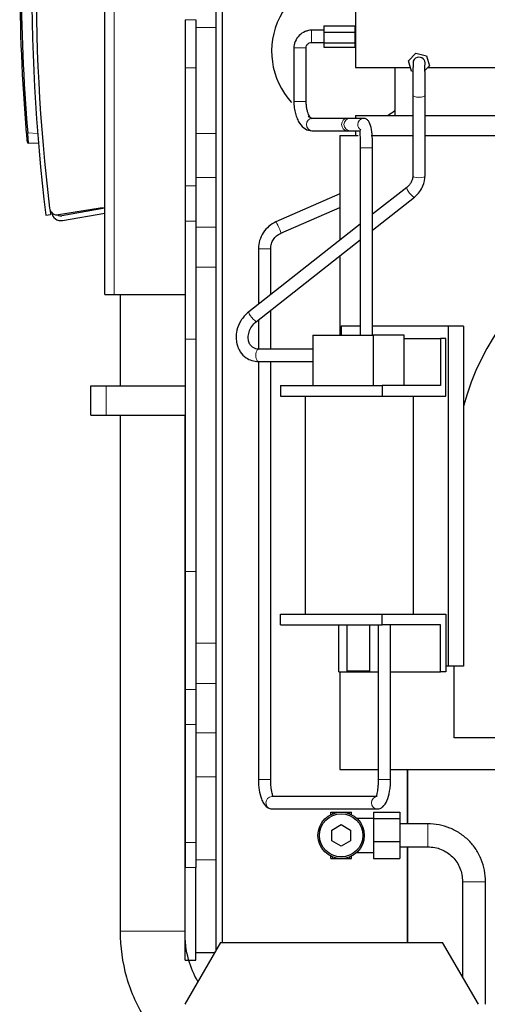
# Model space of a CAD drawing. Header units: inches. Extents: x 0 to 20790, y -12 to 14700.
# Tile 232 of 256: x 9060 to 9363, y 4799 to 5437. Entities that reach past the tile are written whole.
import ezdxf

# ---------------------------------------------------------------- set-up
doc = ezdxf.new("R2010")
doc.units = ezdxf.units.IN
doc.layers.add('1', color=7, linetype='Continuous', true_color=0xffffff)

msp = doc.modelspace()

# ---------------------------------------------------------------- linework, layer by layer
at = {"layer": '1', "color": 2, "linetype": 'Continuous', "lineweight": 25}
for p, q in [((9187.49, 4834.373), (9187.49, 5594.373)), ((9277.69, 5558.874), (9277.69, 5405.874)), ((9115.49, 5258.878), (9115.49, 5505.878)), ((9191.49, 5497.878), (9191.49, 4839.383)), ((9167.49, 5436.877), (9167.49, 5405.65)), ((9174.49, 5436.877), (9174.49, 5405.65)), ((9257.372, 5432.93), (9277.372, 5432.93)), ((9257.372, 5432.93), (9257.372, 5428.712)), ((9277.372, 5432.93), (9277.372, 5428.712)), ((9257.372, 5430.061), (9249.372, 5430.061)), ((9257.372, 5428.712), (9257.372, 5421.843)), ((9257.372, 5428.712), (9277.372, 5428.712)), ((9277.691, 5431.211), (9277.372, 5431.211)), ((9277.372, 5428.712), (9277.372, 5421.843)), ((9249.372, 5422.061), (9257.372, 5422.061)), ((9257.372, 5421.843), (9257.372, 5419.192)), ((9257.372, 5421.843), (9277.372, 5421.843)), ((9257.372, 5419.192), (9277.372, 5419.192)), ((9277.372, 5421.843), (9277.372, 5419.192)), ((9277.372, 5420.91), (9277.691, 5420.91)), ((9237.872, 5418.561), (9237.872, 5383.961)), ((9245.872, 5383.961), (9245.872, 5418.561)), ((9312.141, 5410.202), (9316.927, 5415.211)), ((9316.927, 5415.211), (9323.658, 5413.569)), ((9323.658, 5413.569), (9325.603, 5406.919)), ((9314.085, 5403.552), (9312.141, 5410.202)), ((9325.603, 5406.919), (9322.751, 5403.936)), ((9167.49, 5405.65), (9167.49, 5329.239)), ((9174.49, 5405.65), (9174.49, 5329.239)), ((9277.69, 5405.874), (9313.406, 5405.874)), ((9303.19, 5405.874), (9303.19, 5374.874)), ((9314.965, 5403.337), (9314.085, 5403.552)), ((9324.606, 5405.874), (9417.69, 5405.874)), ((9314.872, 5388.09), (9314.872, 5335.994)), ((9322.872, 5388.091), (9322.87, 5388.128)), ((9322.872, 5335.994), (9322.872, 5388.09)), ((9245.87, 5383.961), (9245.872, 5383.961)), ((9277.69, 5374.874), (9277.69, 5372.961)), ((9277.69, 5374.874), (9314.875, 5374.874)), ((9322.877, 5374.874), (9417.69, 5374.874)), ((9272.23, 5372.961), (9249.5, 5372.961)), ((9283.221, 5372.961), (9274.223, 5372.961)), ((9249.5, 5364.961), (9272.23, 5364.961)), ((9267.69, 5361.874), (9267.69, 5294.18)), ((9267.69, 5361.874), (9279.455, 5361.874)), ((9274.223, 5364.961), (9280.881, 5364.961)), ((9277.69, 5364.961), (9277.69, 5361.874)), ((9287.9, 5361.874), (9314.87, 5361.874)), ((9322.865, 5361.874), (9347.69, 5361.874)), ((9347.69, 5361.874), (9427.69, 5361.874)), ((9072.546, 5356.688), (9066.128, 5357.024)), ((9280.872, 5353.961), (9280.872, 5232.561)), ((9288.872, 5232.561), (9288.872, 5353.961)), ((9167.49, 5329.239), (9167.49, 5306.515)), ((9174.49, 5329.239), (9174.49, 5306.515)), ((9267.694, 5324.049), (9226.312, 5305.991)), ((9310.969, 5328.292), (9288.871, 5310.877)), ((9288.87, 5300.691), (9315.921, 5322.009)), ((9077.372, 5310.38), (9080.349, 5310.748)), ((9112.49, 5314.878), (9085.529, 5310.544)), ((9115.492, 5314.76), (9087.584, 5309.839)), ((9088.105, 5306.884), (9115.492, 5311.713)), ((9115.49, 5314.878), (9112.49, 5314.878)), ((9229.512, 5298.658), (9267.696, 5315.321)), ((9167.49, 5306.515), (9167.49, 5230.105)), ((9174.49, 5306.515), (9174.49, 5230.105)), ((9280.871, 5304.572), (9208.752, 5247.738)), ((9213.703, 5241.454), (9280.871, 5294.387)), ((9214.922, 5288.571), (9214.922, 5252.595)), ((9222.922, 5258.9), (9222.922, 5288.571)), ((9267.69, 5283.995), (9267.69, 5232.56)), ((9115.49, 5258.878), (9121.49, 5258.878)), ((9121.49, 5258.878), (9167.49, 5258.878)), ((9125.489, 5258.869), (9125.489, 5199.874)), ((9222.922, 5223.558), (9222.922, 5248.718)), ((9214.922, 5242.413), (9214.922, 5223.59)), ((9280.872, 5238.374), (9268.549, 5238.374)), ((9268.549, 5238.374), (9268.549, 5232.558)), ((9337.831, 5238.374), (9288.872, 5238.374)), ((9347.69, 5238.374), (9337.831, 5238.374)), ((9337.831, 5238.374), (9337.831, 5018.374)), ((9347.69, 5238.374), (9347.69, 5186.64)), ((9167.49, 5230.105), (9167.49, 5079.65)), ((9174.49, 5230.105), (9174.49, 5079.65)), ((9250.261, 5232.561), (9289.232, 5232.561)), ((9250.261, 5232.561), (9250.261, 5200.061)), ((9309.232, 5232.561), (9289.232, 5232.561)), ((9289.232, 5232.561), (9289.232, 5200.061)), ((9309.232, 5200.061), (9309.232, 5232.561)), ((9309.232, 5230.561), (9332.781, 5230.561)), ((9336.281, 5230.561), (9332.781, 5230.561)), ((9332.781, 5230.561), (9332.781, 5200.061)), ((9336.281, 5193.061), (9336.281, 5230.561)), ((9250.26, 5223.561), (9215.218, 5223.561)), ((9214.922, 5215.605), (9214.922, 4944.871)), ((9215.218, 5215.561), (9250.26, 5215.561)), ((9222.922, 4944.871), (9222.922, 5215.556)), ((9106.491, 5199.875), (9116.491, 5199.875)), ((9106.491, 5180.875), (9106.491, 5199.875)), ((9116.491, 5199.875), (9167.49, 5199.875)), ((9229.213, 5200.061), (9295.031, 5200.061)), ((9229.213, 5200.061), (9229.213, 5193.061)), ((9332.781, 5200.061), (9295.031, 5200.061)), ((9295.031, 5200.061), (9295.031, 5193.061)), ((9229.213, 5193.061), (9295.031, 5193.061)), ((9245.247, 5193.061), (9245.247, 5052.061)), ((9295.031, 5193.061), (9336.281, 5193.061)), ((9315.247, 5052.061), (9315.247, 5193.061)), ((9347.69, 5186.64), (9347.69, 5018.374)), ((9106.491, 5180.875), (9116.491, 5180.875)), ((9116.491, 5180.875), (9167.49, 5180.875)), ((9125.489, 5180.873), (9125.489, 4846.697)), ((9167.489, 4846.697), (9167.489, 5180.873)), ((9167.49, 5079.65), (9167.49, 5003.239)), ((9174.49, 5079.65), (9174.49, 5003.239)), ((9229.213, 5052.061), (9295.031, 5052.061)), ((9229.213, 5045.061), (9229.213, 5052.061)), ((9295.031, 5052.061), (9336.281, 5052.061)), ((9295.031, 5045.061), (9295.031, 5052.061)), ((9336.281, 5052.061), (9336.281, 5014.561)), ((9229.213, 5045.061), (9295.031, 5045.061)), ((9266.963, 5014.561), (9266.963, 5045.061)), ((9272.122, 5045.061), (9272.122, 5015.061)), ((9287.122, 5015.061), (9287.122, 5045.061)), ((9292.509, 5045.061), (9292.509, 4944.871)), ((9332.781, 5045.061), (9295.031, 5045.061)), ((9300.509, 4944.871), (9300.509, 5045.061)), ((9332.781, 5014.561), (9332.781, 5045.061)), ((9337.831, 5018.374), (9336.28, 5018.374)), ((9347.69, 5018.374), (9337.831, 5018.374)), ((9341.69, 4971.874), (9341.69, 5018.374)), ((9266.963, 5014.561), (9292.509, 5014.561)), ((9267.69, 5014.566), (9267.69, 4951.374)), ((9275.872, 5015.061), (9272.122, 5015.061)), ((9287.122, 5015.061), (9275.872, 5015.061)), ((9300.508, 5014.561), (9332.781, 5014.561)), ((9336.281, 5014.561), (9332.781, 5014.561)), ((9167.49, 5003.239), (9167.49, 4980.515)), ((9174.49, 5003.239), (9174.49, 4980.515)), ((9167.49, 4980.515), (9167.49, 4904.105)), ((9174.49, 4980.515), (9174.49, 4904.105)), ((9347.69, 4971.874), (9341.69, 4971.874)), ((9511.69, 4971.874), (9347.69, 4971.874)), ((9267.69, 4951.374), (9292.504, 4951.374)), ((9300.509, 4951.374), (9347.69, 4951.374)), ((9311.49, 4916.273), (9311.49, 4951.385)), ((9311.49, 4951.384), (9311.49, 4916.272)), ((9311.49, 4951.383), (9311.49, 4916.268)), ((9347.69, 4951.374), (9427.69, 4951.374)), ((9222.92, 4944.871), (9222.922, 4944.871)), ((9291.842, 4933.871), (9223.589, 4933.871)), ((9223.589, 4925.871), (9291.842, 4925.871)), ((9261.883, 4923.763), (9262.99, 4923.763)), ((9261.883, 4922.23), (9261.883, 4923.763)), ((9262.99, 4923.763), (9268.49, 4923.763)), ((9268.49, 4923.763), (9273.99, 4923.763)), ((9273.99, 4923.763), (9275.098, 4923.763)), ((9275.098, 4922.23), (9275.098, 4923.763)), ((9289.49, 4923.821), (9289.49, 4919.786)), ((9289.49, 4923.821), (9306.49, 4923.821)), ((9306.49, 4923.821), (9306.49, 4919.786)), ((9262.49, 4912.228), (9268.49, 4915.692)), ((9268.49, 4915.692), (9274.49, 4912.228)), ((9289.49, 4919.763), (9278.736, 4919.763)), ((9289.49, 4919.786), (9289.49, 4904.729)), ((9289.49, 4919.786), (9306.49, 4919.786)), ((9306.49, 4919.786), (9306.49, 4904.729)), ((9324.49, 4916.263), (9306.49, 4916.263)), ((9262.49, 4905.299), (9262.49, 4912.228)), ((9274.49, 4912.228), (9274.49, 4905.299)), ((9167.49, 4904.105), (9167.49, 4887.877)), ((9174.49, 4904.105), (9174.49, 4887.877)), ((9268.49, 4901.835), (9262.49, 4905.299)), ((9274.49, 4905.299), (9268.49, 4901.835)), ((9289.49, 4904.729), (9289.49, 4893.706)), ((9289.49, 4904.729), (9306.49, 4904.729)), ((9306.49, 4904.729), (9306.49, 4893.706)), ((9278.689, 4897.763), (9289.49, 4897.763)), ((9306.49, 4901.263), (9324.49, 4901.263)), ((9311.49, 4901.273), (9311.49, 4839.383)), ((9311.49, 4839.382), (9311.49, 4901.27)), ((9311.49, 4901.269), (9311.49, 4839.381)), ((9261.883, 4893.763), (9261.883, 4895.297)), ((9261.883, 4893.763), (9262.99, 4893.763)), ((9262.99, 4893.763), (9268.49, 4893.763)), ((9268.49, 4893.763), (9273.99, 4893.763)), ((9273.99, 4893.763), (9275.098, 4893.763)), ((9275.098, 4893.763), (9275.098, 4895.297)), ((9289.49, 4893.706), (9306.49, 4893.706)), ((9167.49, 4828.048), (9167.49, 4887.877)), ((9174.49, 4828.048), (9174.49, 4887.877)), ((9346.99, 4878.763), (9346.99, 4817.216)), ((9361.99, 4799.375), (9361.99, 4878.763)), ((9190.384, 4839.374), (9167.29, 4799.374)), ((9190.384, 4839.374), (9334.196, 4839.374)), ((9357.29, 4799.374), (9334.196, 4839.374)), ((9186.541, 4832.718), (9174.49, 4832.718)), ((9167.49, 4828.048), (9174.49, 4828.048))]:
    msp.add_line(p, q, dxfattribs=at)
at = {"layer": '1', "color": 110, "linetype": 'Continuous', "lineweight": 13}
for p, q in [((9121.49, 5258.878), (9121.49, 5505.878)), ((9167.49, 5436.877), (9174.49, 5436.877)), ((9187.49, 5431.877), (9174.49, 5431.877)), ((9249.372, 5430.061), (9249.372, 5422.061)), ((9237.872, 5418.561), (9245.872, 5418.561)), ((9167.49, 5405.65), (9174.49, 5405.65)), ((9322.872, 5388.09), (9322.872, 5388.091)), ((9237.872, 5383.961), (9245.87, 5383.961)), ((9065.647, 5363.541), (9072.011, 5363.207)), ((9187.49, 5363.095), (9174.49, 5363.095)), ((9272.23, 5364.961), (9272.236, 5364.961)), ((9280.872, 5353.961), (9288.871, 5353.961)), ((9187.49, 5334.622), (9174.49, 5334.622)), ((9167.49, 5329.239), (9174.49, 5329.239)), ((9315.921, 5322.009), (9315.927, 5322.014)), ((9167.49, 5306.515), (9174.49, 5306.515)), ((9226.312, 5305.991), (9226.309, 5305.989)), ((9187.49, 5302.588), (9174.49, 5302.588)), ((9214.922, 5288.571), (9222.921, 5288.571)), ((9187.49, 5276.571), (9174.49, 5276.571)), ((9167.49, 5230.105), (9174.49, 5230.105)), ((9116.491, 5180.875), (9116.491, 5199.875)), ((9167.49, 5079.65), (9174.49, 5079.65)), ((9187.49, 5033.183), (9174.49, 5033.183)), ((9187.49, 5007.167), (9174.49, 5007.167)), ((9167.49, 5003.239), (9174.49, 5003.239)), ((9167.49, 4980.515), (9174.49, 4980.515)), ((9187.49, 4975.133), (9174.49, 4975.133)), ((9187.49, 4946.659), (9174.49, 4946.659)), ((9214.922, 4944.871), (9222.92, 4944.871)), ((9292.509, 4944.871), (9296.509, 4944.871)), ((9296.509, 4944.871), (9300.508, 4944.871)), ((9223.589, 4925.871), (9223.589, 4925.871)), ((9262.99, 4922.719), (9262.99, 4923.763)), ((9273.99, 4922.719), (9273.99, 4923.763)), ((9291.842, 4925.871), (9291.859, 4925.871)), ((9324.49, 4916.263), (9324.49, 4901.264)), ((9167.49, 4904.105), (9174.49, 4904.105)), ((9187.49, 4892.877), (9174.49, 4892.877)), ((9262.99, 4893.763), (9262.99, 4894.808)), ((9273.99, 4893.763), (9273.99, 4894.808)), ((9167.49, 4887.877), (9174.49, 4887.877)), ((9361.99, 4878.763), (9346.991, 4878.763)), ((9125.489, 4846.697), (9146.489, 4846.697)), ((9146.489, 4846.697), (9167.489, 4846.697))]:
    msp.add_line(p, q, dxfattribs=at)
at = {"layer": '1', "color": 2, "linetype": 'Continuous', "lineweight": 25}
for radius in [15, 14]:
    msp.add_circle((9268.49, 4908.763), radius, dxfattribs=at)
for centre, radius, start, end in [((10271.254, 5458.214), 1203, 171.176235, 187.058833), ((10271.05, 5459.297), 1200, 171.308528, 186.912228), ((10260.414, 5464.825), 1200, 175.154216, 184.845784), ((10260.362, 5464.825), 1199, 175.154216, 184.845784), ((9272.49, 5416.373), 49, 83.908594, 222.532695), ((9318.872, 5408.561), 4, 90, 158.27625), ((9318.872, 5408.561), 4, 338.293125, 90), ((9272.49, 5416.373), 49, 238.889053, 242.370722), ((9272.49, 5416.373), 49, 302.118088, 308.790919), ((9066.18, 5358.023), 1, 185.110451, 267), ((9084.736, 5315.48), 5, 186.912228, 279.132545), ((10271.254, 5458.214), 1200, 186.900007, 187.058833), ((9087.063, 5312.793), 6, 187, 280), ((9087.063, 5312.793), 3, 229.964547, 280), ((9511.69, 5141.874), 170, 270, 164.73227)]:
    msp.add_arc(centre, radius, start, end, dxfattribs=at)
at = {"layer": '1', "color": 110, "linetype": 'Continuous', "lineweight": 13}
for centre, major_axis, ratio, start_param, end_param in [((9318.872, 5388.09), (4, 0), 0.3646882, 3.156417, 4.712389), ((9318.872, 5388.09), (4, 0), 0.3646882, 4.712389, 6.2831853), ((9249.5, 5368.961), (0, -4), 0.861038, 3.1415927, 4.712389), ((9249.5, 5368.961), (0, -4), 0.861038, 4.712389, 6.2831853), ((9272.23, 5368.961), (0, -4), 0.861038, 3.1489558, 4.712389), ((9272.23, 5368.961), (0, -4), 0.861038, 4.712389, 6.2831853), ((9274.223, 5368.961), (0, -4), 0.9939286, 3.1415927, 4.712389), ((9274.223, 5368.961), (0, -4), 0.9939286, 4.712389, 6.2831853), ((9283.221, 5368.961), (0, -4), 0.9939286, 3.1518028, 4.712389), ((9283.221, 5368.961), (0, -4), 0.9939286, 4.712389, 5.7399843), ((9065.7, 5363.541), (0.996, 0.084), 0.0044271, 1.6229689, 3.1415927), ((9318.872, 5335.994), (4, 0), 0.3646882, 3.1415927, 4.712389), ((9318.872, 5335.994), (4, 0), 0.3646882, 4.712389, 6.2831853), ((9313.445, 5325.15), (2.476, -3.142), 0.2010283, 3.1415927, 6.2831853), ((9227.912, 5302.325), (-1.6, 3.666), 0.0650602, 3.1415927, 6.2831853), ((9211.227, 5244.596), (2.476, -3.142), 0.2010283, 3.1415927, 6.2831853), ((9215.218, 5219.561), (0, 4), 0.5, 0, 3.1415927), ((9223.589, 4929.871), (0, -4), 0.9503543, 3.1415927, 4.712389), ((9223.589, 4929.871), (0, -4), 0.9503543, 4.712389, 6.2831853), ((9291.842, 4929.871), (0, -4), 0.9503543, 3.1601478, 4.712389), ((9291.842, 4929.871), (0, -4), 0.9503543, 4.712389, 6.2831853)]:
    msp.add_ellipse(centre, major_axis=major_axis, ratio=ratio, start_param=start_param, end_param=end_param, dxfattribs=at)
at = {"layer": '1', "color": 2, "linetype": 'Continuous', "lineweight": 25}
for points, knots in [([(9249.372, 5430.061), (9248.653, 5430.05), (9247.213, 5429.893), (9244.363, 5428.963), (9241.118, 5426.814), (9238.969, 5423.569), (9238.039, 5420.719), (9237.882, 5419.279), (9237.872, 5418.561)], [0, 0, 0, 0, 0.1190398, 0.243685, 0.5, 0.756315, 0.8809602, 1, 1, 1, 1]), ([(9245.871, 5418.561), (9245.851, 5419.095), (9245.97, 5419.806), (9246.381, 5420.655), (9246.783, 5421.15), (9247.277, 5421.552), (9248.126, 5421.963), (9248.837, 5422.081), (9249.372, 5422.061)], [0, 0, 0, 0, 0.2722986, 0.3888433, 0.5, 0.6111567, 0.7277014, 1, 1, 1, 1]), ([(9315.156, 5410.042), (9315.135, 5409.98), (9315.094, 5409.555), (9315.041, 5408.003), (9314.993, 5405.603), (9314.952, 5402.558), (9314.919, 5399.058), (9314.894, 5395.321), (9314.878, 5391.552), (9314.873, 5389.21), (9314.872, 5388.068)], [0, 0, 0, 0, 0.1287714, 0.2578079, 0.3851935, 0.5111358, 0.6356566, 0.7586313, 0.8801176, 1, 1, 1, 1]), ([(9322.871, 5388.113), (9322.87, 5389.281), (9322.865, 5391.61), (9322.849, 5395.217), (9322.824, 5398.613), (9322.791, 5401.639), (9322.751, 5404.122), (9322.703, 5405.946), (9322.648, 5406.981), (9322.608, 5407.134), (9322.587, 5407.079)], [0, 0, 0, 0, 0.1308171, 0.2595407, 0.3866272, 0.5124305, 0.6366428, 0.7587883, 0.8790836, 1, 1, 1, 1]), ([(9237.872, 5383.961), (9237.876, 5382.582), (9238.052, 5379.911), (9238.796, 5376.069), (9239.968, 5372.685), (9241.94, 5369.004), (9245.054, 5365.849), (9248.012, 5365.028), (9249.539, 5364.961)], [0, 0, 0, 0, 0.1423342, 0.2820138, 0.4159727, 0.5445462, 0.7859663, 1, 1, 1, 1]), ([(9249.46, 5372.96), (9249.324, 5372.894), (9248.923, 5373.119), (9247.933, 5374.351), (9247.063, 5376.292), (9246.437, 5378.343), (9245.976, 5380.963), (9245.872, 5382.898), (9245.871, 5383.961)], [0, 0, 0, 0, 0.2006591, 0.4255517, 0.5535645, 0.6912668, 0.8383767, 1, 1, 1, 1]), ([(9288.871, 5353.961), (9288.901, 5356.513), (9288.736, 5361.14), (9287.994, 5367.342), (9286.672, 5370.939), (9284.902, 5372.644), (9283.78, 5372.933), (9283.176, 5372.96)], [0, 0, 0, 0, 0.2666017, 0.5199539, 0.7648762, 0.8855959, 1, 1, 1, 1]), ([(9064.703, 5363.456), (9064.707, 5363.411), (9064.711, 5363.365), (9064.718, 5363.275), (9064.73, 5363.14), (9064.741, 5363.005), (9064.764, 5362.738), (9064.794, 5362.384), (9064.824, 5362.036), (9064.847, 5361.777), (9064.854, 5361.691), (9064.865, 5361.563), (9064.869, 5361.52), (9064.876, 5361.436), (9064.88, 5361.394), (9064.898, 5361.185), (9064.926, 5360.859), (9064.953, 5360.551), (9064.979, 5360.251), (9064.992, 5360.106), (9065.007, 5359.929), (9065.01, 5359.894), (9065.016, 5359.825), (9065.025, 5359.723), (9065.034, 5359.625), (9065.051, 5359.433), (9065.072, 5359.19), (9065.091, 5358.974), (9065.105, 5358.823), (9065.109, 5358.774), (9065.116, 5358.703), (9065.118, 5358.68), (9065.122, 5358.635), (9065.124, 5358.613), (9065.133, 5358.505), (9065.147, 5358.35), (9065.158, 5358.228), (9065.165, 5358.149), (9065.167, 5358.124), (9065.17, 5358.091), (9065.171, 5358.08), (9065.173, 5358.06), (9065.174, 5358.051), (9065.178, 5358.006), (9065.182, 5357.953), (9065.184, 5357.934), (9065.184, 5357.934)], [0, 0, 0, 0, 0.0156525, 0.0156525, 0.031305, 0.06261, 0.06261, 0.1252199, 0.1878299, 0.1878299, 0.2191348, 0.2191348, 0.2347873, 0.2347873, 0.2504398, 0.2504398, 0.3130498, 0.3756597, 0.3756597, 0.4382697, 0.4382697, 0.4539222, 0.4539222, 0.4695747, 0.5008796, 0.5008796, 0.5634896, 0.6260995, 0.6260995, 0.6574045, 0.6574045, 0.673057, 0.673057, 0.6887095, 0.6887095, 0.7513194, 0.8139294, 0.8139294, 0.8452344, 0.8452344, 0.8608869, 0.8608869, 0.8765394, 0.8765394, 0.9391493, 1, 1, 1, 1]), ([(9280.867, 5365.21), (9280.856, 5365.201), (9280.73, 5365.08), (9280.622, 5364.573), (9280.621, 5363.178), (9280.722, 5360.914), (9280.841, 5357.731), (9280.868, 5355.313), (9280.872, 5353.961)], [0, 0, 0, 0, 0.0127744, 0.1646899, 0.3390258, 0.5362429, 0.7561447, 1, 1, 1, 1]), ([(9314.872, 5335.972), (9314.879, 5335.214), (9314.716, 5333.783), (9313.975, 5331.722), (9312.723, 5329.855), (9311.614, 5328.79), (9310.963, 5328.287)], [0, 0, 0, 0, 0.2566246, 0.4979178, 0.7404298, 1, 1, 1, 1]), ([(9315.927, 5322.014), (9317.195, 5323.042), (9319.316, 5325.226), (9322.051, 5329.951), (9322.817, 5333.602), (9322.871, 5336.016)], [0, 0, 0, 0, 0.2918173, 0.5634562, 1, 1, 1, 1]), ([(9226.309, 5305.988), (9224.635, 5305.221), (9221.569, 5303.286), (9217.86, 5299.087), (9215.5, 5294.002), (9214.956, 5290.414), (9214.922, 5288.571)], [0, 0, 0, 0, 0.2455224, 0.5000743, 0.7545827, 1, 1, 1, 1]), ([(9222.921, 5288.571), (9222.911, 5289.706), (9223.198, 5291.801), (9224.513, 5294.74), (9226.675, 5297.12), (9228.475, 5298.218), (9229.516, 5298.661)], [0, 0, 0, 0, 0.2580135, 0.5001219, 0.742159, 1, 1, 1, 1]), ([(9208.75, 5247.736), (9207.681, 5246.891), (9205.788, 5245.089), (9202.874, 5241.175), (9200.879, 5236.274), (9200.341, 5231.188), (9200.812, 5227.304), (9201.786, 5224.304), (9203.563, 5220.963), (9206.471, 5217.983), (9210.751, 5215.995), (9213.592, 5215.565), (9215.218, 5215.561)], [0, 0, 0, 0, 0.0898877, 0.1740469, 0.3176592, 0.4318107, 0.5197344, 0.5897056, 0.6573321, 0.7916297, 0.8876953, 1, 1, 1, 1]), ([(9215.218, 5223.561), (9214.528, 5223.545), (9213.199, 5223.694), (9211.335, 5224.498), (9209.721, 5225.999), (9208.582, 5228.259), (9208.155, 5231.216), (9208.695, 5234.711), (9210.529, 5238.452), (9212.481, 5240.495), (9213.705, 5241.455)], [0, 0, 0, 0, 0.0973988, 0.1986755, 0.3087838, 0.4267241, 0.5537297, 0.6908089, 0.8390728, 1, 1, 1, 1]), ([(9214.922, 4944.871), (9214.914, 4943.079), (9215.128, 4939.275), (9216.081, 4934.429), (9217.489, 4930.766), (9219.058, 4928.204), (9221.127, 4926.355), (9222.731, 4925.9), (9223.606, 4925.871)], [0, 0, 0, 0, 0.1857257, 0.4106042, 0.5396082, 0.6812466, 0.8368203, 1, 1, 1, 1]), ([(9224.208, 4933.954), (9224.212, 4933.962), (9224.251, 4934.062), (9224.226, 4934.351), (9223.97, 4935.299), (9223.622, 4936.822), (9223.268, 4938.947), (9222.987, 4941.703), (9222.923, 4943.749), (9222.921, 4944.871)], [0, 0, 0, 0, 0.0113601, 0.1439504, 0.2885952, 0.4461989, 0.6168442, 0.8002459, 1, 1, 1, 1]), ([(9292.51, 4944.871), (9292.508, 4943.91), (9292.458, 4942.103), (9292.235, 4939.579), (9291.933, 4937.486), (9291.628, 4935.867), (9291.368, 4934.724), (9291.284, 4934.215), (9291.32, 4934.026), (9291.338, 4933.979)], [0, 0, 0, 0, 0.1705045, 0.3341265, 0.4932111, 0.6474599, 0.7959592, 0.9386627, 1, 1, 1, 1]), ([(9291.858, 4925.871), (9292.512, 4925.894), (9293.786, 4926.138), (9296.066, 4927.573), (9298.345, 4930.962), (9299.8, 4936.13), (9300.4, 4940.986), (9300.507, 4943.55), (9300.509, 4944.871)], [0, 0, 0, 0, 0.1071963, 0.2229044, 0.4657987, 0.7242308, 0.8607199, 1, 1, 1, 1]), ([(9361.99, 4878.763), (9361.944, 4883.829), (9360.56, 4890.984), (9355.994, 4899.768), (9351.277, 4905.549), (9345.489, 4910.251), (9336.707, 4914.809), (9329.555, 4916.204), (9324.49, 4916.263)], [0, 0, 0, 0, 0.2475027, 0.374059, 0.5000824, 0.6260084, 0.7524203, 1, 1, 1, 1]), ([(9324.49, 4901.263), (9327.648, 4901.28), (9333.369, 4900.248), (9339.767, 4896.05), (9343.46, 4891.519), (9346.246, 4886.239), (9347.031, 4881.898), (9346.99, 4878.763)], [0, 0, 0, 0, 0.2528847, 0.4995494, 0.6237329, 0.7469897, 1, 1, 1, 1]), ([(9125.489, 4846.697), (9125.488, 4836.368), (9128.159, 4816.493), (9137.986, 4794.53), (9145.925, 4783.65), (9148.083, 4780.991)], [0, 0, 0, 0, 0.420558, 0.8517785, 1, 1, 1, 1]), ([(9175.716, 4814.158), (9173.129, 4818.52), (9168.729, 4828.967), (9167.376, 4840.238), (9167.489, 4846.697)], [0, 0, 0, 0, 0.4605843, 1, 1, 1, 1])]:
    msp.add_open_spline(points, degree=3, knots=knots, dxfattribs=at)
for points in [[(9274.214, 5372.961), (9273.85, 5372.961), (9272.222, 5372.961)], [(9272.238, 5364.961), (9273.868, 5364.961), (9274.233, 5364.961)]]:
    msp.add_open_spline(points, degree=2, dxfattribs=at)
at = {"layer": '1', "color": 110, "linetype": 'Continuous', "lineweight": 13}
msp.add_open_spline([(9066.128, 5357.024), (9066.126, 5357.024), (9066.121, 5357.046), (9066.114, 5357.109), (9066.108, 5357.162), (9066.107, 5357.174), (9066.104, 5357.197), (9066.1, 5357.235), (9066.096, 5357.278), (9066.088, 5357.371), (9066.075, 5357.515), (9066.059, 5357.698), (9066.049, 5357.825), (9066.047, 5357.851), (9066.042, 5357.904), (9066.04, 5357.931), (9066.033, 5358.014), (9066.029, 5358.072), (9066.015, 5358.251), (9065.995, 5358.506), (9065.973, 5358.791), (9065.957, 5359.018), (9065.951, 5359.095), (9065.942, 5359.214), (9065.939, 5359.254), (9065.933, 5359.336), (9065.93, 5359.377), (9065.915, 5359.585), (9065.903, 5359.757), (9065.877, 5360.11), (9065.852, 5360.474), (9065.825, 5360.859), (9065.808, 5361.105), (9065.805, 5361.155), (9065.798, 5361.255), (9065.794, 5361.305), (9065.784, 5361.457), (9065.777, 5361.558), (9065.757, 5361.864), (9065.729, 5362.274), (9065.702, 5362.692), (9065.675, 5363.114), (9065.661, 5363.326), (9065.647, 5363.541)], degree=3, knots=[0, 0, 0, 0, 0.0625, 0.125, 0.125, 0.140625, 0.140625, 0.15625, 0.1875, 0.1875, 0.25, 0.3125, 0.3125, 0.328125, 0.328125, 0.34375, 0.34375, 0.375, 0.375, 0.4375, 0.5, 0.5, 0.53125, 0.53125, 0.546875, 0.546875, 0.5625, 0.5625, 0.625, 0.625, 0.6875, 0.75, 0.75, 0.765625, 0.765625, 0.78125, 0.78125, 0.8125, 0.8125, 0.875, 0.9375, 0.9375, 1, 1, 1, 1], dxfattribs=at)

doc.saveas('drawing.dxf')
